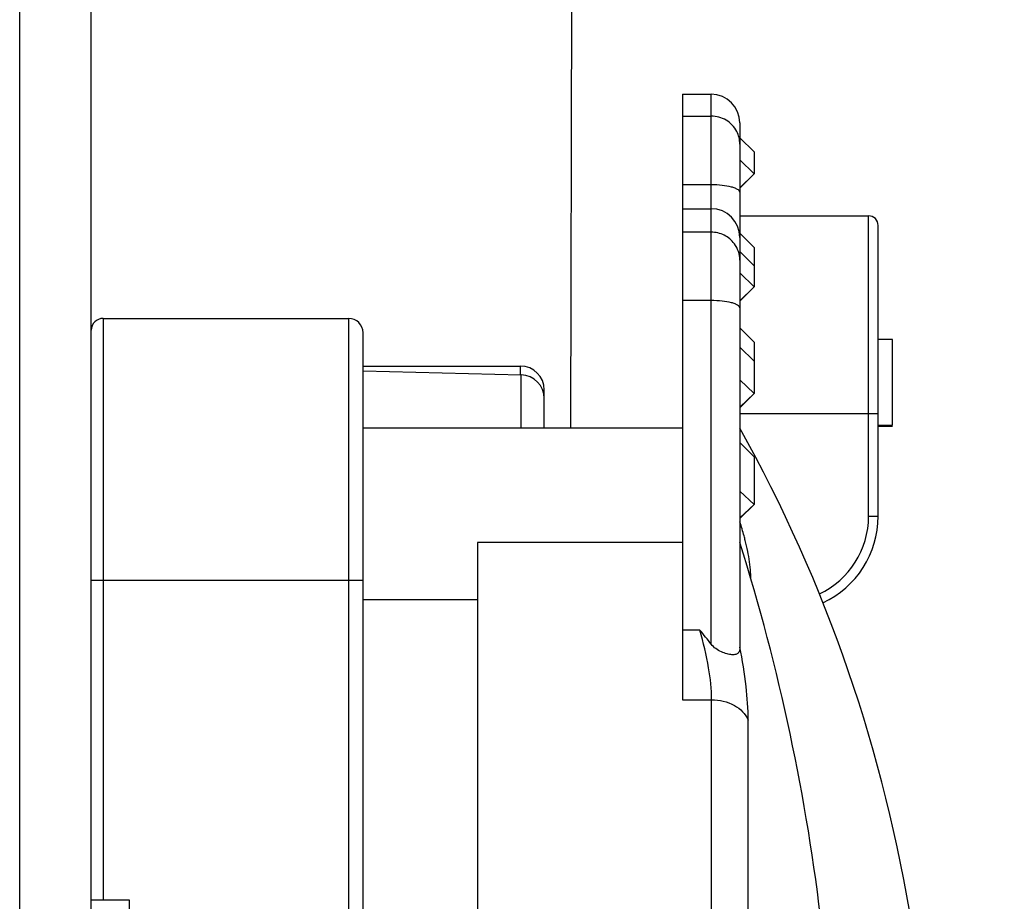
# Model space of a CAD drawing. Header units: millimetres. Extents: x 0 to 420, y 0 to 297.
# Tile 209 of 212: x 342 to 353, y 215 to 224. Entities that reach past the tile are written whole.
import ezdxf

# ---------------------------------------------------------------- set-up
doc = ezdxf.new("R2010")
doc.units = ezdxf.units.MM
doc.header["$LTSCALE"] = 23.1
doc.layers.get('0').update_dxf_attribs({"linetype": 'CONTINUOUS'})
for name, color, linetype in [('02___PRT_ALL_AXES', 7, 'CONTINUOUS'), ('COURBES', 7, 'CONTINUOUS'), ('DIM_PILOTEES', 7, 'CONTINUOUS')]:
    doc.layers.add(name, color=color, linetype=linetype)
doc.styles.get("Standard").update_dxf_attribs({"font": 'txt', "width": 0.7})
doc.dimstyles.new('DIMSTYLE_4', dxfattribs={"dimtxt": 2.5, "dimasz": 3.5, "dimexe": 2, "dimexo": 0, "dimtad": 1, "dimlfac": 2, "dimdsep": 46, "dimtxsty": 'Standard', "dimblk": '_FILLED', "dimblk1": '_FILLED', "dimblk2": '_FILLED', "dimcen": 0.09, "dimazin": 2, "dimtp": 0.3, "dimtm": 0.3, "dimtfac": 1, "dimtofl": 0, "dimtmove": 0, "dimatfit": 3, "dimldrblk": '_FILLED', "dimfxl": 0, "dimtolj": 1, "dimarcsym": 0})

# ---------------------------------------------------------------- blocks, each defined once
blk = doc.blocks.new('_FILLED')
at = {"color": 0, "linetype": 'ByBlock'}
blk.add_solid([(0, 0), (-1, 0.1429), (-1, -0.1429)], dxfattribs=at)
blk = doc.blocks.new('*D6')
at = {"layer": 'DIM_PILOTEES', "color": 2, "linetype": 'Continuous'}
for p, q in [((342.282, 250.582), (370.082, 250.582)), ((368.082, 250.582), (368.082, 222.332)), ((368.082, 194.082), (368.082, 222.332)), ((343.279, 194.082), (370.082, 194.082))]:
    blk.add_line(p, q, dxfattribs=at)
at = {"layer": 'DIM_PILOTEES', "color": 2, "linetype": 'Continuous', "xscale": 3.5, "yscale": 3.5, "zscale": 3.5}
for p, rotation in [((368.082, 250.582), 90), ((368.082, 194.082), 270)]:
    blk.add_blockref('_FILLED', p, dxfattribs=dict(at, rotation=rotation))
at = {"layer": 'DIM_PILOTEES', "color": 2, "linetype": 'Continuous', "insert": (364.957, 222.332), "char_height": 2.5, "width": 15.53571, "attachment_point": 2, "rotation": 90, "line_spacing_factor": 0.9}
blk.add_mtext('{\\ftxt;\\W0.0001;\\H0.0001;\\~}{\\ftxt;\\W2.2857142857;\\H2.5; }{\\ftxt;\\W0.0001;\\H0.0001;\\~}{\\ftxt;\\W0.0001;\\H0.0001;\\~}{\\ftxt;\\W1.8571428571;\\H2.5; }{\\ftxt;\\W0.0001;\\H0.0001;\\~}', dxfattribs=at)

msp = doc.modelspace()

# ---------------------------------------------------------------- linework, layer by layer
at = {"color": 7, "linetype": 'Continuous'}
for p, q in [((342.2819, 199.0823), (342.2819, 249.8323)), ((343.0319, 199.0823), (343.0319, 249.8323)), ((349.8319, 221.8823), (351.1819, 221.8823)), ((351.1819, 218.7323), (351.1819, 221.8823)), ((351.2819, 218.7323), (351.2819, 221.7823)), ((351.4319, 220.5875), (351.2819, 220.5875)), ((351.4319, 219.6875), (351.4319, 220.5875)), ((345.8819, 220.3073), (347.5319, 220.3073)), ((347.5319, 220.2156), (347.5319, 220.3073)), ((345.8819, 220.2588), (347.5385, 220.2154)), ((347.5385, 219.6571), (347.5385, 220.2154)), ((347.7819, 219.6571), (347.7819, 220.0573)), ((351.2819, 219.8073), (349.8319, 219.8073)), ((351.2819, 219.6875), (351.4319, 219.6875)), ((351.4319, 219.6728), (351.2819, 219.6728)), ((351.1819, 218.7323), (351.2819, 218.7323))]:
    msp.add_line(p, q, dxfattribs=at)
at = {"color": 3, "linetype": 'Continuous'}
for p, q in [((349.2319, 223.1571), (349.5319, 223.1571)), ((349.2319, 223.1571), (349.2319, 216.807)), ((349.5319, 217.3908), (349.5319, 223.1571)), ((349.2319, 222.9285), (349.5319, 222.9285)), ((349.8319, 222.8571), (349.8319, 217.3596)), ((349.9819, 222.5521), (349.8319, 222.7021)), ((349.8319, 222.4699), (349.9819, 222.3231)), ((349.9819, 222.5521), (349.9819, 222.3231)), ((349.9819, 222.3231), (349.8319, 222.1731)), ((349.9819, 222.3231), (349.8319, 222.1764)), ((349.5319, 222.2077), (349.2319, 222.2077)), ((349.2319, 221.9571), (349.5319, 221.9571)), ((349.5319, 221.7107), (349.2319, 221.7107)), ((349.9819, 221.5521), (349.8319, 221.7021)), ((349.9819, 221.5521), (349.9819, 221.3244)), ((349.9818, 221.357), (349.8319, 221.5069)), ((349.9818, 221.357), (349.9818, 221.1372)), ((349.8319, 221.2835), (349.9818, 221.1372)), ((349.9818, 221.1372), (349.8319, 220.9873)), ((349.9818, 221.1372), (349.8319, 220.9908)), ((349.5319, 220.9942), (349.2319, 220.9942)), ((343.1569, 220.8071), (345.7319, 220.8071)), ((343.1569, 220.8071), (343.1569, 214.7073)), ((345.7319, 213.3323), (345.7319, 220.8071)), ((349.9819, 220.5571), (349.8319, 220.7071)), ((345.8819, 213.3323), (345.8819, 220.6571)), ((349.9819, 220.3571), (349.8319, 220.5071)), ((349.9819, 220.5571), (349.9819, 220.019)), ((349.8319, 220.1629), (349.9819, 220.019)), ((349.9819, 220.019), (349.8319, 219.869)), ((349.9819, 220.019), (349.8319, 219.875)), ((349.2319, 219.6571), (345.8819, 219.6571)), ((349.9819, 219.3571), (349.8319, 219.5071)), ((349.9819, 219.3571), (349.9819, 218.8566)), ((349.8319, 218.9964), (349.9819, 218.8566)), ((349.9819, 218.8566), (349.8319, 218.7167)), ((349.9819, 218.8566), (349.837, 218.7117)), ((349.2319, 218.4571), (347.0819, 218.4571)), ((347.0819, 218.4571), (347.0819, 205.4571)), ((345.8819, 218.0571), (343.0319, 218.0571)), ((347.0819, 217.8571), (345.8819, 217.8571)), ((349.4137, 217.538), (349.2319, 217.538)), ((349.2319, 216.807), (349.5365, 216.807)), ((349.5365, 209.3885), (349.5365, 216.807)), ((349.9196, 209.501), (349.9196, 216.5943))]:
    msp.add_line(p, q, dxfattribs=at)
for centre, radius, start, end in [((349.5319, 222.8571), 0.3, 0, 90), ((349.5319, 221.6571), 0.3, 0, 90), ((343.1569, 220.6821), 0.125, 90, 180), ((345.7319, 220.6571), 0.15, 0, 90), ((336.0094, 211.9571), 15.8225, 8.90764, 29.12055), ((329.2069, 211.9571), 21.625, 6.50875, 17.49231), ((347.5991, 217.8971), 2.3624, 11.40852, 14.242)]:
    msp.add_arc(centre, radius, start, end, dxfattribs=at)
at = {"color": 7, "linetype": 'Continuous'}
for centre, radius, start, end in [((351.1819, 221.7823), 0.1, 0, 90), ((347.5319, 220.0573), 0.25, 0, 90), ((347.5319, 219.9655), 0.25, 0, 88.5), ((350.2819, 218.7323), 0.9, 295.27132, 0), ((350.2819, 218.7323), 1, 294.86291, 360)]:
    msp.add_arc(centre, radius, start, end, dxfattribs=at)
at = {"color": 3, "linetype": 'Continuous'}
for points, knots in [([(349.7992, 222.768), (349.7745, 222.8157), (349.6962, 222.8988), (349.5861, 222.9285), (349.5319, 222.9285)], [0, 0, 0, 0, 0.4975762, 1, 1, 1, 1]), ([(349.8319, 222.1301), (349.8319, 222.1426), (349.8108, 222.1609), (349.7793, 222.1747), (349.7249, 222.1914), (349.6416, 222.2042), (349.5703, 222.2077), (349.5319, 222.2077)], [0, 0, 0, 0, 0.116714, 0.2126229, 0.3344685, 0.6419774, 1, 1, 1, 1]), ([(349.7746, 221.5901), (349.747, 221.6272), (349.6727, 221.6891), (349.5786, 221.7107), (349.5319, 221.7107)], [0, 0, 0, 0, 0.497691, 1, 1, 1, 1]), ([(349.8319, 220.9166), (349.8319, 220.929), (349.8108, 220.9473), (349.7793, 220.9612), (349.7249, 220.9779), (349.6416, 220.9906), (349.5703, 220.9942), (349.5319, 220.9942)], [0, 0, 0, 0, 0.1167118, 0.2126197, 0.3344649, 0.6419749, 1, 1, 1, 1]), ([(349.8889, 218.4782), (349.8849, 218.4941), (349.8678, 218.5593), (349.8484, 218.6239), (349.8327, 218.6725)], [0, 0, 0, 0, 0.2420881, 1, 1, 1, 1]), ([(349.9472, 218.0782), (349.9472, 218.0998), (349.9439, 218.1959), (349.9295, 218.2914), (349.9148, 218.3643)], [0, 0, 0, 0, 0.2252656, 1, 1, 1, 1]), ([(349.5365, 216.807), (349.5365, 216.9192), (349.508, 217.1666), (349.4507, 217.4078), (349.4137, 217.538)], [0, 0, 0, 0, 0.4531858, 1, 1, 1, 1]), ([(349.8319, 217.3596), (349.832, 217.3385), (349.8281, 217.3022), (349.7867, 217.2796), (349.7452, 217.28), (349.6944, 217.2897), (349.6367, 217.3099), (349.5787, 217.3416), (349.5456, 217.373), (349.5319, 217.3908)], [0, 0, 0, 0, 0.1653814, 0.2432083, 0.3471986, 0.4848729, 0.6485381, 0.8244649, 1, 1, 1, 1]), ([(349.9196, 216.5943), (349.9197, 216.712), (349.9001, 216.969), (349.8589, 217.2229), (349.8319, 217.3596)], [0, 0, 0, 0, 0.4579219, 1, 1, 1, 1]), ([(349.5365, 216.807), (349.6182, 216.807), (349.7732, 216.7745), (349.8933, 216.6598), (349.9196, 216.5943)], [0, 0, 0, 0, 0.5365239, 1, 1, 1, 1])]:
    msp.add_open_spline(points, degree=3, knots=knots, dxfattribs=at)
for points in [[(349.8319, 222.6346), (349.8319, 222.6804), (349.8204, 222.7274), (349.7992, 222.768)], [(349.8172, 221.5086), (349.8076, 221.5377), (349.793, 221.5655), (349.7746, 221.5901)], [(349.8319, 221.4181), (349.8319, 221.4487), (349.8269, 221.4796), (349.8172, 221.5086)], [(349.5319, 217.3908), (349.4936, 217.4407), (349.454, 217.4897), (349.4137, 217.538)]]:
    msp.add_open_spline(points, degree=3, dxfattribs=at)
at = {"layer": '02___PRT_ALL_AXES', "color": 7, "linetype": 'Continuous'}
for p, q in [((343.4319, 214.7073), (343.0319, 214.7073)), ((343.4319, 206.7073), (343.4319, 214.7073))]:
    msp.add_line(p, q, dxfattribs=at)
at = {"layer": 'COURBES', "color": 4, "linetype": 'Continuous'}
msp.add_line((348.0613, 219.6571), (348.0695, 224.3073), dxfattribs=at)

# ---------------------------------------------------------------- dimensions: what is measured, and where the dimension line sits
at = {"layer": 'DIM_PILOTEES', "color": 2, "linetype": 'Continuous'}
dim = msp.add_linear_dim(base=(368.0821, 250.5823), p1=(343.2794, 194.0823), p2=(342.2819, 250.5823), angle=90, text='{\\ftxt;\\W0.0001;\\H0.0001;\\~}{\\ftxt;\\W2.2857142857;\\H2.5; }{\\ftxt;\\W0.0001;\\H0.0001;\\~}{\\ftxt;\\W0.0001;\\H0.0001;\\~}{\\ftxt;\\W1.8571428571;\\H2.5; }{\\ftxt;\\W0.0001;\\H0.0001;\\~}', dimstyle='DIMSTYLE_4', dxfattribs=at)
dim.commit()
dim.dimension.update_dxf_attribs({"geometry": '*D6', "text_midpoint": (368.0821, 222.868), "dimtype": 160})

doc.saveas('drawing.dxf')
